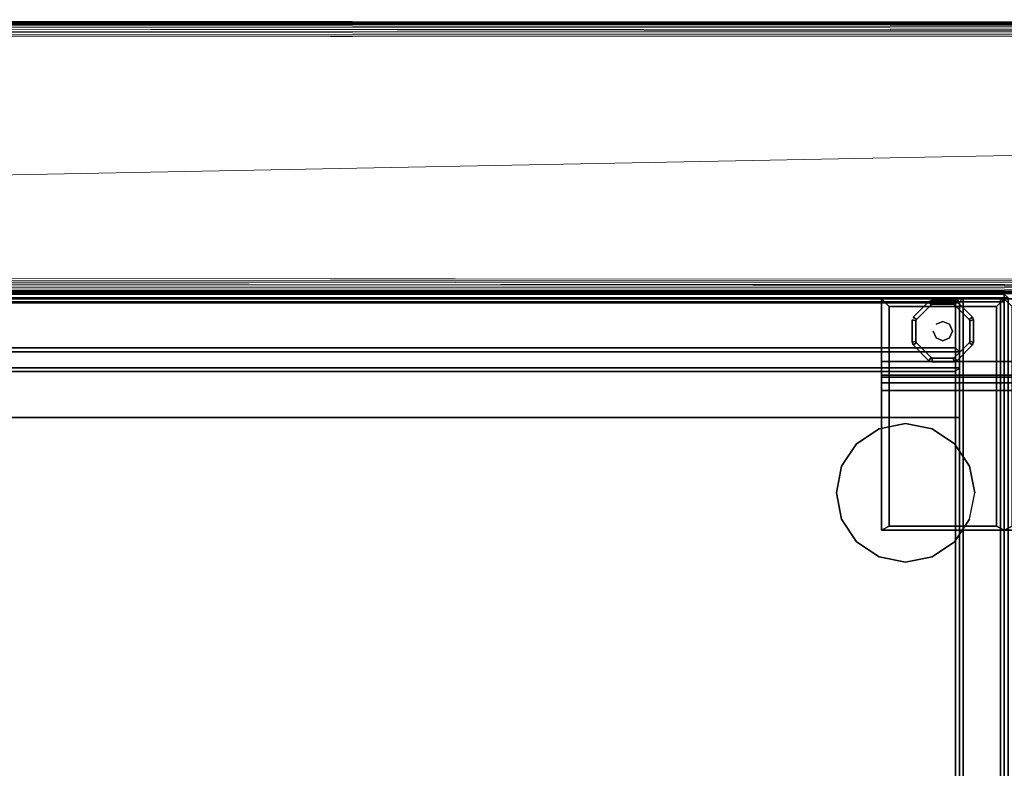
# Model space of a CAD drawing. Header units: inches. Extents: x -36 to 502, y -215 to 67.
# Tile 238 of 256: x 388 to 404, y 19 to 31. Entities that reach past the tile are written whole.
import ezdxf

# ---------------------------------------------------------------- set-up
doc = ezdxf.new("R2010")
doc.units = ezdxf.units.IN
doc.header["$MEASUREMENT"] = 0
for name, color, linetype in [('A-FURN-3-CRED', 33, 'Continuous'), ('A-FURN-3-CRED-GLIDE', 253, 'Continuous'), ('A-FURN-3-CRED-SURFACE-EDGE', 39, 'Continuous'), ('A-FURN-3-CRED-SURFACE-TOP', 37, 'Continuous'), ('A-FURN-3-CRED-UPPER', 33, 'Continuous'), ('A-FURN-3-CRED-UPPER-SHELF', 33, 'Continuous'), ('A-FURN-3-NODE', 7, 'Continuous'), ('CET Default', 7, 'Continuous')]:
    doc.layers.add(name, color=color, linetype=linetype)
doc.layers.add('CET color Grey80', color=7, linetype='Continuous', true_color=0xcccccc)

# ---------------------------------------------------------------- blocks, each defined once
blk = doc.blocks.new('GACJ-2048-LJS-3D-3')
at = {"layer": 'A-FURN-3-CRED-SURFACE-EDGE'}
for points in [[(0.0625, 0, 18.9375), (47.9075, 0, 18.9375), (47.9075, 0, 17.875), (0.0625, 0, 17.875)], [(47.9075, 0, 17.875), (47.9075, -0.0625, 17.8125), (0.0625, -0.0625, 17.8125), (0.0625, 0, 17.875)], [(0.0625, 0, 18.9375), (0.0625, -0.0625, 19), (47.9075, -0.0625, 19), (47.9075, 0, 18.9375)], [(47.97, -0.0625, 18.9375), (47.97, -0.0625, 17.875), (47.9075, 0, 17.875), (47.9075, 0, 18.9375)], [(47.97, -0.0625, 18.9375), (47.9075, 0, 18.9375), (47.9075, -0.0625, 19), (47.97, -0.0625, 18.9375)], [(47.9075, 0, 17.875), (47.97, -0.0625, 17.875), (47.9075, -0.0625, 17.8125), (47.9075, 0, 17.875)], [(47.9075, -0.0625, 19), (47.9075, -19.6175, 19), (47.97, -19.6175, 18.9375), (47.97, -0.0625, 18.9375)], [(47.9075, -0.0625, 17.8125), (47.97, -0.0625, 17.875), (47.97, -19.6175, 17.875), (47.9075, -19.6175, 17.8125)]]:
    blk.add_3dface(points, dxfattribs=at)
at = {"layer": 'A-FURN-3-CRED-SURFACE-TOP'}
for points in [[(47.9075, -19.6175, 19), (47.9075, -0.0625, 19), (0.0625, -0.0625, 19), (0.0625, -19.6175, 19)], [(0.0625, -19.6175, 17.8125), (0.0625, -0.0625, 17.8125), (47.9075, -0.0625, 17.8125), (47.9075, -19.6175, 17.8125)]]:
    blk.add_3dface(points, dxfattribs=at)
blk = doc.blocks.new('GAC2-2048-LGSNAG6-3D-3')
at = {"layer": 'A-FURN-3-CRED'}
for points in [[(0.791, 0, 17.516), (47.179, 0, 17.516), (47.179, 0, 16.897), (0.791, 0, 16.897)], [(47.179, 0, 16.897), (47.179, -0.062, 16.835), (0.791, -0.062, 16.835), (0.791, 0, 16.897)], [(0.791, 0, 17.516), (0.791, -0.062, 17.579), (47.179, -0.062, 17.579), (47.179, 0, 17.516)], [(0.791, 0, 2.962), (47.179, 0, 2.962), (47.179, 0, 2.359), (0.791, 0, 2.359)], [(47.179, 0, 2.359), (47.179, -0.062, 2.296), (0.791, -0.062, 2.296), (0.791, 0, 2.359)], [(0.791, 0, 2.962), (0.791, -0.062, 3.024), (47.179, -0.062, 3.024), (47.179, 0, 2.962)], [(47.242, -0.062, 17.516), (47.242, -0.062, 16.897), (47.179, 0, 16.897), (47.179, 0, 17.516)], [(47.242, -0.062, 17.516), (47.179, 0, 17.516), (47.179, -0.062, 17.579), (47.242, -0.062, 17.516)], [(47.179, 0, 16.897), (47.242, -0.062, 16.897), (47.179, -0.062, 16.835), (47.179, 0, 16.897)], [(47.242, -0.062, 2.962), (47.242, -0.062, 2.359), (47.179, 0, 2.359), (47.179, 0, 2.962)], [(47.242, -0.062, 2.962), (47.179, 0, 2.962), (47.179, -0.062, 3.024), (47.242, -0.062, 2.962)], [(47.179, 0, 2.359), (47.242, -0.062, 2.359), (47.179, -0.062, 2.296), (47.179, 0, 2.359)], [(47.304, 0, 2.359), (47.242, -0.062, 2.359), (47.242, -0.062, 17.516), (47.304, 0, 17.516)], [(47.304, -0.062, 17.579), (47.304, 0, 17.516), (47.242, -0.062, 17.516), (47.304, -0.062, 17.579)], [(47.304, 0, 2.359), (47.304, -0.062, 2.296), (47.242, -0.062, 2.359), (47.304, 0, 2.359)], [(47.304, 0, 2.359), (47.304, 0, 17.516), (47.907, 0, 17.516), (47.907, 0, 2.359)], [(47.304, -0.062, 17.579), (47.907, -0.062, 17.579), (47.907, 0, 17.516), (47.304, 0, 17.516)], [(47.907, -0.062, 2.296), (47.304, -0.062, 2.296), (47.304, 0, 2.359), (47.907, 0, 2.359)], [(47.907, 0, 17.516), (47.97, -0.062, 17.516), (47.97, -0.062, 2.359), (47.907, 0, 2.359)], [(47.907, 0, 17.516), (47.907, -0.062, 17.579), (47.97, -0.062, 17.516), (47.907, 0, 17.516)], [(47.907, -0.062, 2.296), (47.907, 0, 2.359), (47.97, -0.062, 2.359), (47.907, -0.062, 2.296)], [(0.791, -0.062, 17.579), (0.791, -18.493, 17.579), (47.179, -18.493, 17.579), (47.179, -0.062, 17.579)], [(47.179, -0.062, 16.835), (47.179, -18.493, 16.835), (0.791, -18.493, 16.835), (0.791, -0.062, 16.835)], [(47.179, -0.062, 17.579), (47.179, -18.493, 17.579), (47.242, -18.493, 17.516), (47.242, -0.062, 17.516)], [(47.179, -0.062, 16.835), (47.242, -0.062, 16.897), (47.242, -18.493, 16.897), (47.179, -18.493, 16.835)], [(47.179, -0.062, 3.024), (47.179, -18.493, 3.024), (47.242, -18.493, 2.962), (47.242, -0.062, 2.962)], [(47.179, -0.062, 2.296), (47.242, -0.062, 2.359), (47.242, -18.493, 2.359), (47.179, -18.493, 2.296)], [(47.242, -18.493, 17.516), (47.304, -18.493, 17.579), (47.304, -0.062, 17.579), (47.242, -0.062, 17.516)], [(47.242, -18.493, 2.359), (47.242, -0.062, 2.359), (47.304, -0.062, 2.296), (47.304, -18.493, 2.296)], [(47.242, -0.062, 17.516), (47.242, -18.493, 17.516), (47.242, -18.493, 16.897), (47.242, -0.062, 16.897)], [(47.242, -0.062, 2.962), (47.242, -18.493, 2.962), (47.242, -18.493, 2.359), (47.242, -0.062, 2.359)], [(47.242, -18.493, 2.359), (47.242, -18.493, 17.516), (47.242, -0.062, 17.516), (47.242, -0.062, 2.359)], [(47.907, -18.493, 17.579), (47.907, -0.062, 17.579), (47.304, -0.062, 17.579), (47.304, -18.493, 17.579)], [(47.304, -18.493, 2.296), (47.304, -0.062, 2.296), (47.907, -0.062, 2.296), (47.907, -18.493, 2.296)], [(47.97, -18.493, 17.516), (47.97, -0.062, 17.516), (47.907, -0.062, 17.579), (47.907, -18.493, 17.579)], [(47.97, -18.493, 2.359), (47.907, -18.493, 2.296), (47.907, -0.062, 2.296), (47.97, -0.062, 2.359)], [(47.97, -0.062, 17.516), (47.97, -18.493, 17.516), (47.97, -18.493, 2.359), (47.97, -0.062, 2.359)], [(47.179, -0.874, 16.835), (47.179, -0.812, 16.772), (0.791, -0.812, 16.772), (0.791, -0.874, 16.835)], [(0.791, -0.812, 16.772), (47.179, -0.812, 16.772), (47.179, -0.812, 3.087), (0.791, -0.812, 3.087)], [(0.791, -0.874, 3.024), (0.791, -0.812, 3.087), (47.179, -0.812, 3.087), (47.179, -0.874, 3.024)], [(47.242, -0.874, 3.087), (47.179, -0.812, 3.087), (47.179, -0.812, 16.772), (47.242, -0.874, 16.772)], [(47.179, -0.874, 16.835), (47.242, -0.874, 16.772), (47.179, -0.812, 16.772), (47.179, -0.874, 16.835)], [(47.242, -0.874, 3.087), (47.179, -0.874, 3.024), (47.179, -0.812, 3.087)], [(47.179, -1.134, 3.024), (47.179, -0.874, 3.024), (47.242, -0.874, 3.087), (47.242, -1.134, 3.087)], [(47.179, -0.874, 16.835), (47.179, -1.134, 16.835), (47.242, -1.134, 16.772), (47.242, -0.874, 16.772)], [(47.179, -1.197, 16.772), (47.179, -1.134, 16.835), (0.791, -1.134, 16.835), (0.791, -1.197, 16.772)], [(47.179, -1.134, 3.024), (47.179, -1.197, 3.087), (0.791, -1.197, 3.087), (0.791, -1.134, 3.024)], [(0.791, -1.197, 16.772), (0.791, -1.197, 3.087), (47.179, -1.197, 3.087), (47.179, -1.197, 16.772)], [(47.242, -1.134, 16.772), (47.179, -1.197, 16.772), (47.179, -1.197, 3.087), (47.242, -1.134, 3.087)], [(47.179, -1.134, 3.024), (47.242, -1.134, 3.087), (47.179, -1.197, 3.087), (47.179, -1.134, 3.024)], [(47.242, -1.134, 16.772), (47.179, -1.134, 16.835), (47.179, -1.197, 16.772), (47.242, -1.134, 16.772)]]:
    blk.add_3dface(points, dxfattribs=at)
for points, invisible_edges in [([(0.791, -0.062, 3.024), (0.791, -18.493, 3.024), (47.179, -18.493, 3.024), (47.179, -0.062, 3.024)], 7), ([(47.179, -18.493, 2.296), (0.791, -18.493, 2.296), (0.791, -0.062, 2.296), (47.179, -0.062, 2.296)], 11)]:
    blk.add_3dface(points, dxfattribs=dict(at, invisible_edges=invisible_edges))
at = {"layer": 'A-FURN-3-CRED-GLIDE'}
for points in [[(1.87, -0.14, 2.17), (1.995, -0.015, 2.17), (0, -0.015, 2.17), (0.125, -0.14, 2.17)], [(1.995, -0.015, 2.17), (1.995, -0.015, 0.383), (0, -0.015, 0.383), (0, -0.015, 2.17)], [(1.995, -0.015, 0.383), (1.995, -1.035, 0.383), (0, -1.035, 0.383), (0, -0.015, 0.383)], [(0, -0.015, 2.17), (0, -3.772, 2.17), (0.125, -3.709, 2.17), (0.125, -0.14, 2.17)], [(47.845, -0.14, 2.17), (47.97, -0.015, 2.17), (45.974, -0.015, 2.17), (46.099, -0.14, 2.17)], [(47.97, -0.015, 2.17), (47.97, -0.015, 0.383), (45.974, -0.015, 0.383), (45.974, -0.015, 2.17)], [(47.97, -0.015, 0.383), (47.97, -1.035, 0.383), (45.974, -1.035, 0.383), (45.974, -0.015, 0.383)], [(45.974, -0.015, 2.17), (45.974, -3.772, 2.17), (46.099, -3.709, 2.17), (46.099, -0.14, 2.17)], [(47.845, -0.14, 2.17), (46.099, -0.14, 2.17), (46.099, -0.14, 2.296), (47.845, -0.14, 2.296)], [(46.099, -0.14, 2.17), (46.099, -3.709, 2.17), (46.099, -3.709, 2.296), (46.099, -0.14, 2.296)], [(47.845, -0.14, 2.296), (46.099, -0.14, 2.296), (46.099, -3.709, 2.296), (47.845, -3.709, 2.296)], [(47.845, -3.709, 2.17), (47.97, -3.772, 2.17), (47.97, -0.015, 2.17), (47.845, -0.14, 2.17)], [(47.845, -3.709, 2.296), (47.845, -3.709, 2.17), (47.845, -0.14, 2.17), (47.845, -0.14, 2.296)], [(1.995, -1.035, 0.383), (1.995, -1.253, 1.668), (0, -1.253, 1.668), (0, -1.035, 0.383)], [(47.97, -1.035, 0.383), (47.97, -1.253, 1.668), (45.974, -1.253, 1.668), (45.974, -1.035, 0.383)], [(1.995, -1.253, 1.668), (1.995, -1.286, 1.793), (0, -1.286, 1.793), (0, -1.253, 1.668)], [(47.97, -1.253, 1.668), (47.97, -1.286, 1.793), (45.974, -1.286, 1.793), (45.974, -1.253, 1.668)], [(1.995, -1.286, 1.793), (1.995, -1.378, 1.885), (0, -1.378, 1.885), (0, -1.286, 1.793)], [(1.995, -1.378, 1.885), (1.995, -1.503, 1.918), (0, -1.503, 1.918), (0, -1.378, 1.885)], [(47.97, -1.286, 1.793), (47.97, -1.378, 1.885), (45.974, -1.378, 1.885), (45.974, -1.286, 1.793)], [(47.97, -1.378, 1.885), (47.97, -1.503, 1.918), (45.974, -1.503, 1.918), (45.974, -1.378, 1.885)], [(1.995, -1.503, 1.918), (1.995, -3.772, 1.918), (0, -3.772, 1.918), (0, -1.503, 1.918)], [(47.97, -1.503, 1.918), (47.97, -3.772, 1.918), (45.974, -3.772, 1.918), (45.974, -1.503, 1.918)], [(1.995, -3.772, 2.17), (1.87, -3.709, 2.17), (0.125, -3.709, 2.17), (0, -3.772, 2.17)], [(1.995, -3.772, 1.918), (1.995, -3.772, 2.17), (0, -3.772, 2.17), (0, -3.772, 1.918)], [(47.97, -3.772, 2.17), (47.845, -3.709, 2.17), (46.099, -3.709, 2.17), (45.974, -3.772, 2.17)], [(47.97, -3.772, 1.918), (47.97, -3.772, 2.17), (45.974, -3.772, 2.17), (45.974, -3.772, 1.918)], [(47.845, -3.709, 2.17), (47.845, -3.709, 2.296), (46.099, -3.709, 2.296), (46.099, -3.709, 2.17)]]:
    blk.add_3dface(points, dxfattribs=at)
for points, invisible_edges in [([(0, -0.015, 0.383), (0, -1.035, 0.383), (0, -1.253, 1.668), (0, -0.015, 2.17)], 4), ([(0, -0.015, 2.17), (0, -1.253, 1.668), (0, -1.286, 1.793)], 9), ([(0, -0.015, 2.17), (0, -1.378, 1.885), (0, -1.503, 1.918), (0, -0.015, 2.17)], 5), ([(0, -0.015, 2.17), (0, -1.503, 1.918), (0, -3.772, 1.918), (0, -3.772, 2.17)], 1), ([(0, -0.015, 2.17), (0, -1.286, 1.793), (0, -1.378, 1.885)], 9), ([(45.974, -0.015, 0.383), (45.974, -1.035, 0.383), (45.974, -1.253, 1.668), (45.974, -0.015, 2.17)], 4), ([(45.974, -0.015, 2.17), (45.974, -1.253, 1.668), (45.974, -1.286, 1.793)], 9), ([(45.974, -0.015, 2.17), (45.974, -1.378, 1.885), (45.974, -1.503, 1.918), (45.974, -0.015, 2.17)], 5), ([(45.974, -0.015, 2.17), (45.974, -1.503, 1.918), (45.974, -3.772, 1.918), (45.974, -3.772, 2.17)], 1), ([(45.974, -0.015, 2.17), (45.974, -1.286, 1.793), (45.974, -1.378, 1.885)], 9), ([(47.162, -0.111), (47.4, -0.349), (46.544, -0.349), (46.782, -0.111)], 10), ([(46.544, -0.349, 0.313), (47.4, -0.349, 0.313), (47.162, -0.111, 0.313), (46.782, -0.111, 0.313)], 5), ([(46.782, -0.111), (46.803, -0.102), (47.14, -0.102), (47.162, -0.111)], 8), ([(47.14, -0.102, 0.313), (46.803, -0.102, 0.313), (46.782, -0.111, 0.313), (47.162, -0.111, 0.313)], 4), ([(47.97, -1.035, 0.383), (47.97, -0.015, 0.383), (47.97, -0.015, 2.17), (47.97, -1.253, 1.668)], 4), ([(47.97, -1.286, 1.793), (47.97, -0.015, 2.17), (47.97, -1.378, 1.885), (47.97, -1.286, 1.793)], 3), ([(47.97, -0.015, 2.17), (47.97, -3.772, 2.17), (47.97, -3.772, 1.918), (47.97, -1.503, 1.918)], 8), ([(47.97, -1.503, 1.918), (47.97, -1.378, 1.885), (47.97, -0.015, 2.17), (47.97, -1.503, 1.918)], 6), ([(47.97, -1.286, 1.793), (47.97, -1.253, 1.668), (47.97, -0.015, 2.17), (47.97, -1.286, 1.793)], 6), ([(46.535, -0.37), (46.544, -0.349), (47.4, -0.349), (47.409, -0.37)], 10), ([(47.4, -0.349, 0.313), (46.544, -0.349, 0.313), (46.535, -0.37, 0.313), (47.409, -0.37, 0.313)], 5), ([(47.409, -0.37), (47.409, -0.707), (46.535, -0.707), (46.535, -0.37)], 10), ([(46.535, -0.707, 0.313), (47.409, -0.707, 0.313), (47.409, -0.37, 0.313), (46.535, -0.37, 0.313)], 5), ([(46.544, -0.729), (46.535, -0.707), (47.409, -0.707), (47.4, -0.729)], 10), ([(47.409, -0.707, 0.313), (46.535, -0.707, 0.313), (46.544, -0.729, 0.313), (47.4, -0.729, 0.313)], 5), ([(47.4, -0.729), (47.162, -0.967), (46.782, -0.967), (46.544, -0.729)], 10), ([(46.782, -0.967, 0.313), (47.162, -0.967, 0.313), (47.4, -0.729, 0.313), (46.544, -0.729, 0.313)], 5), ([(46.803, -0.976), (46.782, -0.967), (47.162, -0.967), (47.14, -0.976)], 2), ([(47.162, -0.967, 0.313), (46.782, -0.967, 0.313), (46.803, -0.976, 0.313), (47.14, -0.976, 0.313)], 1), ([(46.368, -2.04, 33.812), (45.937, -2.126, 33.812), (46.798, -2.126, 33.812)], 2), ([(45.937, -2.126, 33.812), (45.572, -2.37, 33.812), (47.163, -2.37, 33.812), (46.798, -2.126, 33.812)], 10), ([(45.572, -2.37, 33.812), (45.328, -2.735, 33.812), (47.407, -2.735, 33.812), (47.163, -2.37, 33.812)], 10), ([(45.243, -3.165, 33.812), (47.493, -3.165, 33.812), (47.407, -2.735, 33.812), (45.328, -2.735, 33.812)], 5), ([(45.243, -3.165, 33.812), (45.328, -3.596, 33.812), (47.407, -3.596, 33.812), (47.493, -3.165, 33.812)], 10), ([(45.328, -3.596, 33.812), (45.572, -3.961, 33.812), (47.163, -3.961, 33.812), (47.407, -3.596, 33.812)], 10), ([(46.798, -4.205, 33.812), (47.163, -3.961, 33.812), (45.572, -3.961, 33.812), (45.937, -4.205, 33.812)], 10), ([(45.937, -4.205, 33.812), (46.368, -4.29, 33.812), (46.798, -4.205, 33.812)], 8)]:
    blk.add_3dface(points, dxfattribs=dict(at, invisible_edges=invisible_edges))
at = {"layer": 'A-FURN-3-CRED-UPPER'}
for points in [[(47.304, 0, 17.891), (47.242, -0.062, 17.891), (47.242, -0.062, 33.5), (47.304, 0, 33.5)], [(47.304, -0.062, 33.563), (47.304, 0, 33.5), (47.242, -0.062, 33.5), (47.304, -0.062, 33.563)], [(47.304, 0, 17.891), (47.304, -0.062, 17.829), (47.242, -0.062, 17.891), (47.304, 0, 17.891)], [(47.304, 0, 17.891), (47.304, 0, 33.5), (47.907, 0, 33.5), (47.907, 0, 17.891)], [(47.304, -0.062, 33.563), (47.907, -0.062, 33.563), (47.907, 0, 33.5), (47.304, 0, 33.5)], [(47.907, -0.062, 17.829), (47.304, -0.062, 17.829), (47.304, 0, 17.891), (47.907, 0, 17.891)], [(47.907, 0, 33.5), (47.97, -0.062, 33.5), (47.97, -0.062, 17.891), (47.907, 0, 17.891)], [(47.907, 0, 33.5), (47.907, -0.062, 33.563), (47.97, -0.062, 33.5), (47.907, 0, 33.5)], [(47.907, -0.062, 17.829), (47.907, 0, 17.891), (47.97, -0.062, 17.891), (47.907, -0.062, 17.829)], [(47.179, -0.078, 18.557), (47.179, -0.016, 18.495), (0.791, -0.016, 18.495), (0.791, -0.078, 18.557)], [(0.791, -0.016, 17.891), (0.791, -0.016, 18.495), (47.179, -0.016, 18.495), (47.179, -0.016, 17.891)], [(0.791, -0.078, 17.829), (0.791, -0.016, 17.891), (47.179, -0.016, 17.891), (47.179, -0.078, 17.829)], [(0.791, -0.016, 32.881), (47.179, -0.016, 32.881), (47.179, -0.078, 32.818), (0.791, -0.078, 32.818)], [(47.179, -0.016, 32.881), (0.791, -0.016, 32.881), (0.791, -0.016, 33.5), (47.179, -0.016, 33.5)], [(47.179, -0.016, 33.5), (0.791, -0.016, 33.5), (0.791, -0.078, 33.562), (47.179, -0.078, 33.562)], [(47.179, -0.078, 17.829), (47.179, -19.618, 17.829), (0.791, -19.618, 17.829), (0.791, -0.078, 17.829)], [(0.791, -19.618, 33.562), (47.179, -19.618, 33.562), (47.179, -0.078, 33.562), (0.791, -0.078, 33.562)], [(47.242, -0.078, 18.495), (47.242, -0.078, 17.891), (47.179, -0.016, 17.891), (47.179, -0.016, 18.495)], [(47.242, -0.078, 18.495), (47.179, -0.016, 18.495), (47.179, -0.078, 18.557), (47.242, -0.078, 18.495)], [(47.179, -0.016, 17.891), (47.242, -0.078, 17.891), (47.179, -0.078, 17.829), (47.179, -0.016, 17.891)], [(47.179, -0.016, 33.5), (47.242, -0.078, 33.5), (47.242, -0.078, 32.881), (47.179, -0.016, 32.881)], [(47.179, -0.078, 32.818), (47.179, -0.016, 32.881), (47.242, -0.078, 32.881)], [(47.179, -0.078, 33.562), (47.242, -0.078, 33.5), (47.179, -0.016, 33.5)], [(47.179, -0.078, 18.557), (47.179, -19.618, 18.557), (47.242, -19.618, 18.495), (47.242, -0.078, 18.495)], [(47.179, -0.078, 17.829), (47.242, -0.078, 17.891), (47.242, -19.618, 17.891), (47.179, -19.618, 17.829)], [(47.242, -19.618, 32.881), (47.179, -19.618, 32.818), (47.179, -0.078, 32.818), (47.242, -0.078, 32.881)], [(47.242, -19.618, 33.5), (47.242, -0.078, 33.5), (47.179, -0.078, 33.562), (47.179, -19.618, 33.562)], [(47.242, -19.618, 33.5), (47.304, -19.618, 33.563), (47.304, -0.062, 33.563), (47.242, -0.062, 33.5)], [(47.242, -0.062, 33.5), (47.242, -0.062, 17.891), (47.242, -19.618, 17.891), (47.242, -19.618, 33.5)], [(47.242, -0.062, 17.891), (47.304, -0.062, 17.829), (47.304, -19.618, 17.829), (47.242, -19.618, 17.891)], [(47.242, -0.062, 17.891), (47.242, -0.062, 33.5), (47.242, -0.322, 33.5), (47.242, -0.322, 17.891)], [(47.242, -0.078, 18.495), (47.242, -19.618, 18.495), (47.242, -19.618, 17.891), (47.242, -0.078, 17.891)], [(47.242, -19.618, 33.5), (47.242, -19.618, 32.881), (47.242, -0.078, 32.881), (47.242, -0.078, 33.5)], [(47.907, -19.618, 33.563), (47.907, -0.062, 33.563), (47.304, -0.062, 33.563), (47.304, -19.618, 33.563)], [(47.304, -19.618, 17.829), (47.304, -0.062, 17.829), (47.907, -0.062, 17.829), (47.907, -19.618, 17.829)], [(47.97, -19.618, 33.5), (47.97, -0.062, 33.5), (47.907, -0.062, 33.563), (47.907, -19.618, 33.563)], [(47.97, -19.618, 17.891), (47.907, -19.618, 17.829), (47.907, -0.062, 17.829), (47.97, -0.062, 17.891)], [(47.97, -0.062, 33.5), (47.97, -19.618, 33.5), (47.97, -19.618, 17.891), (47.97, -0.062, 17.891)], [(47.179, -0.874, 32.818), (47.179, -0.812, 32.756), (0.791, -0.812, 32.756), (0.791, -0.874, 32.818)], [(0.791, -0.812, 32.756), (47.179, -0.812, 32.756), (47.179, -0.812, 18.62), (0.791, -0.812, 18.62)], [(0.791, -0.874, 18.557), (0.791, -0.812, 18.62), (47.179, -0.812, 18.62), (47.179, -0.874, 18.557)], [(47.242, -0.874, 18.62), (47.179, -0.812, 18.62), (47.179, -0.812, 32.756), (47.242, -0.874, 32.756)], [(47.179, -0.874, 32.818), (47.242, -0.874, 32.756), (47.179, -0.812, 32.756), (47.179, -0.874, 32.818)], [(47.242, -0.874, 18.62), (47.179, -0.874, 18.557), (47.179, -0.812, 18.62)], [(47.179, -1.134, 18.557), (47.179, -0.874, 18.557), (47.242, -0.874, 18.62), (47.242, -1.134, 18.62)], [(47.179, -0.874, 32.818), (47.179, -1.134, 32.818), (47.242, -1.134, 32.756), (47.242, -0.874, 32.756)], [(47.179, -1.197, 32.756), (47.179, -1.134, 32.818), (0.791, -1.134, 32.818), (0.791, -1.197, 32.756)], [(47.179, -1.134, 18.557), (47.179, -1.197, 18.62), (0.791, -1.197, 18.62), (0.791, -1.134, 18.557)], [(0.791, -1.197, 32.756), (0.791, -1.197, 18.62), (47.179, -1.197, 18.62), (47.179, -1.197, 32.756)], [(47.242, -1.134, 32.756), (47.179, -1.197, 32.756), (47.179, -1.197, 18.62), (47.242, -1.134, 18.62)], [(47.179, -1.134, 18.557), (47.242, -1.134, 18.62), (47.179, -1.197, 18.62), (47.179, -1.134, 18.557)], [(47.242, -1.134, 32.756), (47.179, -1.134, 32.818), (47.179, -1.197, 32.756), (47.242, -1.134, 32.756)]]:
    blk.add_3dface(points, dxfattribs=at)
for points, invisible_edges in [([(47.179, -18.351, 18.557), (47.179, -0.078, 18.557), (0.791, -0.078, 18.557), (0.791, -18.351, 18.557)], 5), ([(0.791, -0.078, 32.818), (47.179, -0.078, 32.818), (47.179, -18.351, 32.818), (0.791, -18.351, 32.818)], 10), ([(47.179, -18.351, 18.557), (47.179, -19.618, 18.557), (47.179, -0.078, 18.557)], 9), ([(47.179, -0.078, 32.818), (47.179, -19.618, 32.818), (47.179, -18.351, 32.818), (47.179, -0.078, 32.818)], 6)]:
    blk.add_3dface(points, dxfattribs=dict(at, invisible_edges=invisible_edges))
at = {"layer": 'A-FURN-3-CRED-UPPER-SHELF'}
for points in [[(24.412, -1.945, 26.044), (24.412, -17.352, 26.044), (47.179, -17.352, 26.044), (47.179, -1.945, 26.044)], [(24.412, -1.945, 25.316), (47.179, -1.945, 25.316), (47.179, -17.352, 25.316), (24.412, -17.352, 25.316)], [(47.179, -17.352, 26.044), (47.242, -17.352, 25.982), (47.242, -1.945, 25.982), (47.179, -1.945, 26.044)], [(47.179, -1.945, 25.316), (47.242, -1.945, 25.378), (47.242, -17.352, 25.378), (47.179, -17.352, 25.316)], [(47.242, -17.352, 25.378), (47.242, -1.945, 25.378), (47.242, -1.945, 25.982), (47.242, -17.352, 25.982)]]:
    blk.add_3dface(points, dxfattribs=at)
at = {"layer": 'A-FURN-3-NODE'}
blk.add_point((47.97, 0), dxfattribs=at)
at = {"layer": 'A-FURN-3-CRED-GLIDE'}
mesh = blk.add_polymesh((2, 16), dxfattribs=dict(at, n_close=True))
for k, corner in enumerate([(46.49, -0.313, 0.063), (46.746, -0.057, 0.063), (46.791, -0.039, 0.063), (47.153, -0.039, 0.063), (47.197, -0.057, 0.063), (47.453, -0.313, 0.063), (47.472, -0.358, 0.063), (47.472, -0.72, 0.063), (47.453, -0.764, 0.063), (47.197, -1.02, 0.063), (47.153, -1.039, 0.063), (46.791, -1.039, 0.063), (46.746, -1.02, 0.063), (46.49, -0.764, 0.063), (46.472, -0.72, 0.063), (46.472, -0.358, 0.063), (46.544, -0.349), (46.782, -0.111), (46.803, -0.102), (47.14, -0.102), (47.162, -0.111), (47.4, -0.349), (47.409, -0.37), (47.409, -0.707), (47.4, -0.729), (47.162, -0.967), (47.14, -0.976), (46.803, -0.976), (46.782, -0.967), (46.544, -0.729), (46.535, -0.707), (46.535, -0.37)]):
    mesh.set_mesh_vertex(divmod(k, 16), corner)
mesh = blk.add_polymesh((2, 16), dxfattribs=dict(at, n_close=True))
for k, corner in enumerate([(46.49, -0.313, 0.25), (46.746, -0.057, 0.25), (46.791, -0.039, 0.25), (47.153, -0.039, 0.25), (47.197, -0.057, 0.25), (47.453, -0.313, 0.25), (47.472, -0.358, 0.25), (47.472, -0.72, 0.25), (47.453, -0.764, 0.25), (47.197, -1.02, 0.25), (47.153, -1.039, 0.25), (46.791, -1.039, 0.25), (46.746, -1.02, 0.25), (46.49, -0.764, 0.25), (46.472, -0.72, 0.25), (46.472, -0.358, 0.25), (46.49, -0.313, 0.063), (46.746, -0.057, 0.063), (46.791, -0.039, 0.063), (47.153, -0.039, 0.063), (47.197, -0.057, 0.063), (47.453, -0.313, 0.063), (47.472, -0.358, 0.063), (47.472, -0.72, 0.063), (47.453, -0.764, 0.063), (47.197, -1.02, 0.063), (47.153, -1.039, 0.063), (46.791, -1.039, 0.063), (46.746, -1.02, 0.063), (46.49, -0.764, 0.063), (46.472, -0.72, 0.063), (46.472, -0.358, 0.063)]):
    mesh.set_mesh_vertex(divmod(k, 16), corner)
mesh = blk.add_polymesh((2, 16), dxfattribs=dict(at, n_close=True))
for k, corner in enumerate([(46.472, -0.358, 0.25), (46.472, -0.72, 0.25), (46.49, -0.764, 0.25), (46.746, -1.02, 0.25), (46.791, -1.039, 0.25), (47.153, -1.039, 0.25), (47.197, -1.02, 0.25), (47.453, -0.764, 0.25), (47.472, -0.72, 0.25), (47.472, -0.358, 0.25), (47.453, -0.313, 0.25), (47.197, -0.057, 0.25), (47.153, -0.039, 0.25), (46.791, -0.039, 0.25), (46.746, -0.057, 0.25), (46.49, -0.313, 0.25), (46.535, -0.37, 0.313), (46.535, -0.707, 0.313), (46.544, -0.729, 0.313), (46.782, -0.967, 0.313), (46.803, -0.976, 0.313), (47.14, -0.976, 0.313), (47.162, -0.967, 0.313), (47.4, -0.729, 0.313), (47.409, -0.707, 0.313), (47.409, -0.37, 0.313), (47.4, -0.349, 0.313), (47.162, -0.111, 0.313), (47.14, -0.102, 0.313), (46.803, -0.102, 0.313), (46.782, -0.111, 0.313), (46.544, -0.349, 0.313)]):
    mesh.set_mesh_vertex(divmod(k, 16), corner)
mesh = blk.add_polymesh((2, 8), dxfattribs=dict(at, n_close=True))
for k, corner in enumerate([(46.816, -0.539, 0.313), (46.861, -0.649, 0.313), (46.972, -0.695, 0.313), (47.082, -0.649, 0.313), (47.128, -0.539, 0.313), (47.082, -0.428, 0.313), (46.972, -0.382, 0.313), (46.861, -0.428, 0.313), (46.816, -0.539, 0.384), (46.861, -0.649, 0.384), (46.972, -0.695, 0.384), (47.082, -0.649, 0.384), (47.128, -0.539, 0.384), (47.082, -0.428, 0.384), (46.972, -0.382, 0.384), (46.861, -0.428, 0.384)]):
    mesh.set_mesh_vertex(divmod(k, 8), corner)
mesh = blk.add_polymesh((2, 16), dxfattribs=dict(at, n_close=True))
for k, corner in enumerate([(47.493, -3.165, 17.579), (47.407, -2.735, 17.579), (47.163, -2.37, 17.579), (46.798, -2.126, 17.579), (46.368, -2.04, 17.579), (45.937, -2.126, 17.579), (45.572, -2.37, 17.579), (45.328, -2.735, 17.579), (45.243, -3.165, 17.579), (45.328, -3.596, 17.579), (45.572, -3.961, 17.579), (45.937, -4.205, 17.579), (46.368, -4.29, 17.579), (46.798, -4.205, 17.579), (47.163, -3.961, 17.579), (47.407, -3.596, 17.579), (47.493, -3.165, 17.829), (47.407, -2.735, 17.829), (47.163, -2.37, 17.829), (46.798, -2.126, 17.829), (46.368, -2.04, 17.829), (45.937, -2.126, 17.829), (45.572, -2.37, 17.829), (45.328, -2.735, 17.829), (45.243, -3.165, 17.829), (45.328, -3.596, 17.829), (45.572, -3.961, 17.829), (45.937, -4.205, 17.829), (46.368, -4.29, 17.829), (46.798, -4.205, 17.829), (47.163, -3.961, 17.829), (47.407, -3.596, 17.829)]):
    mesh.set_mesh_vertex(divmod(k, 16), corner)
mesh = blk.add_polymesh((2, 16), dxfattribs=dict(at, n_close=True))
for k, corner in enumerate([(47.493, -3.165, 33.562), (47.407, -2.735, 33.562), (47.163, -2.37, 33.562), (46.798, -2.126, 33.562), (46.368, -2.04, 33.562), (45.937, -2.126, 33.562), (45.572, -2.37, 33.562), (45.328, -2.735, 33.562), (45.243, -3.165, 33.562), (45.328, -3.596, 33.562), (45.572, -3.961, 33.562), (45.937, -4.205, 33.562), (46.368, -4.29, 33.562), (46.798, -4.205, 33.562), (47.163, -3.961, 33.562), (47.407, -3.596, 33.562), (47.493, -3.165, 33.812), (47.407, -2.735, 33.812), (47.163, -2.37, 33.812), (46.798, -2.126, 33.812), (46.368, -2.04, 33.812), (45.937, -2.126, 33.812), (45.572, -2.37, 33.812), (45.328, -2.735, 33.812), (45.243, -3.165, 33.812), (45.328, -3.596, 33.812), (45.572, -3.961, 33.812), (45.937, -4.205, 33.812), (46.368, -4.29, 33.812), (46.798, -4.205, 33.812), (47.163, -3.961, 33.812), (47.407, -3.596, 33.812)]):
    mesh.set_mesh_vertex(divmod(k, 16), corner)
blk = doc.blocks.new('*C98')
at = {"layer": 'CET color Grey80', "linetype": 'Continuous', "lineweight": 0}
mesh = blk.add_polyface(dxfattribs=at)
corners = [(196.064, 3.937, 3.937), (196.064, 4.164, 3.596), (196.064, 4.18, 3.654), (196.064, 4.134, 3.543), (196.064, 4.134), (196.064, 3.937), (3.936, 3.937), (3.936, 3.937, 3.937), (196.064, 3.997, 3.93), (3.936, 3.997, 3.93), (196.064, 4.053, 3.908), (3.936, 4.053, 3.908), (196.064, 4.103, 3.873), (3.936, 4.103, 3.873), (196.064, 4.142, 3.827), (3.936, 4.142, 3.827), (196.064, 4.169, 3.773), (3.936, 4.169, 3.773), (196.064, 4.182, 3.714), (3.936, 4.182, 3.714), (3.936, 4.18, 3.654), (3.936, 4.164, 3.596), (3.936, 4.134, 3.543), (3.936, 4.134)]
mesh.append_faces([[corners[k] for k in face] for face in [(7, 9, 11, 7), (0, 10, 8, 0)]])
mesh.append_faces([[corners[k] for k in face] for face in [(0, 1, 2, 0), (0, 3, 1, 0), (0, 4, 3, 0), (7, 13, 15, 7), (7, 15, 17, 7), (7, 17, 19, 7), (7, 19, 20, 7), (7, 20, 21, 7), (7, 21, 22, 7), (7, 22, 23, 7), (0, 14, 12, 0), (0, 16, 14, 0), (0, 18, 16, 0), (0, 2, 18, 0)]], dxfattribs={"vtx0": -1, "vtx2": -1, "vtx3": -1})
mesh.append_faces([[corners[k] for k in face] for face in [(6, 0, 7, 6), (7, 8, 9, 7), (9, 10, 11, 9), (11, 12, 13, 11), (13, 14, 15, 13), (15, 16, 17, 15), (17, 18, 19, 17), (19, 2, 20, 19), (20, 1, 21, 20), (21, 3, 22, 21), (22, 4, 23, 22), (23, 5, 6, 23), (7, 23, 6, 7), (0, 12, 10, 0)]], dxfattribs={"vtx0": -1, "vtx3": -1})
mesh.append_faces([[corners[k] for k in face] for face in [(0, 5, 4, 0), (6, 5, 0, 6), (7, 0, 8, 7), (9, 8, 10, 9), (11, 10, 12, 11), (13, 12, 14, 13), (15, 14, 16, 15), (17, 16, 18, 17), (19, 18, 2, 19), (20, 2, 1, 20), (21, 1, 3, 21), (22, 3, 4, 22), (23, 4, 5, 23), (7, 11, 13, 7)]], dxfattribs={"vtx2": -1})
mesh = blk.add_polyface(dxfattribs=at)
corners = [(0, 0, 119.961), (200.001, 3.937, 119.961), (0, 3.937, 119.961), (200.002, 0, 119.961)]
mesh.append_faces([[corners[k] for k in face] for face in [(0, 1, 2, 0)]], dxfattribs={"vtx0": -1, "vtx3": -1})
mesh.append_faces([[corners[k] for k in face] for face in [(0, 3, 1, 0)]], dxfattribs={"vtx2": -1})
mesh = blk.add_polyface(dxfattribs=at)
corners = [(0, 0), (0, 3.937), (200.001, 3.937), (200.002, 0)]
mesh.append_faces([[corners[k] for k in face] for face in [(0, 2, 3, 0)]], dxfattribs={"vtx0": -1, "vtx3": -1})
mesh.append_faces([[corners[k] for k in face] for face in [(0, 1, 2, 0)]], dxfattribs={"vtx2": -1})
mesh = blk.add_polyface(dxfattribs=at)
corners = [(196.064, 3.937, 120), (3.936, 3.937), (3.936, 3.937, 120), (196.064, 3.937)]
mesh.append_faces([[corners[k] for k in face] for face in [(0, 1, 2, 0)]], dxfattribs={"vtx0": -1, "vtx3": -1})
mesh.append_faces([[corners[k] for k in face] for face in [(0, 3, 1, 0)]], dxfattribs={"vtx2": -1})
mesh = blk.add_polyface(dxfattribs=at)
corners = [(3.714, 0, 120), (200.002, 0), (200.002, 0, 120), (3.714, 0)]
mesh.append_faces([[corners[k] for k in face] for face in [(0, 1, 2, 0)]], dxfattribs={"vtx0": -1, "vtx3": -1})
mesh.append_faces([[corners[k] for k in face] for face in [(0, 3, 1, 0)]], dxfattribs={"vtx2": -1})
mesh = blk.add_polyface(dxfattribs=at)
corners = [(3.714, 0, 3.937), (3.714, -0.227, 3.596), (3.714, -0.243, 3.654), (3.714, -0.197, 3.543), (3.714, -0.197), (3.714, 0), (200.002, 0), (200.002, 0, 3.937), (3.714, -0.06, 3.93), (200.002, -0.06, 3.93), (3.714, -0.116, 3.908), (200.002, -0.116, 3.908), (3.714, -0.166, 3.873), (200.002, -0.166, 3.873), (3.714, -0.205, 3.827), (200.002, -0.205, 3.827), (3.714, -0.232, 3.773), (200.002, -0.232, 3.773), (3.714, -0.245, 3.714), (200.002, -0.245, 3.714), (200.002, -0.243, 3.654), (200.002, -0.227, 3.596), (200.002, -0.197, 3.543), (200.002, -0.197)]
mesh.append_faces([[corners[k] for k in face] for face in [(7, 9, 11, 7), (0, 10, 8, 0)]])
mesh.append_faces([[corners[k] for k in face] for face in [(0, 1, 2, 0), (0, 3, 1, 0), (0, 4, 3, 0), (7, 13, 15, 7), (7, 15, 17, 7), (7, 17, 19, 7), (7, 19, 20, 7), (7, 20, 21, 7), (7, 21, 22, 7), (7, 22, 23, 7), (0, 14, 12, 0), (0, 16, 14, 0), (0, 18, 16, 0), (0, 2, 18, 0)]], dxfattribs={"vtx0": -1, "vtx2": -1, "vtx3": -1})
mesh.append_faces([[corners[k] for k in face] for face in [(6, 0, 7, 6), (7, 8, 9, 7), (9, 10, 11, 9), (11, 12, 13, 11), (13, 14, 15, 13), (15, 16, 17, 15), (17, 18, 19, 17), (19, 2, 20, 19), (20, 1, 21, 20), (21, 3, 22, 21), (22, 4, 23, 22), (23, 5, 6, 23), (7, 23, 6, 7), (0, 12, 10, 0)]], dxfattribs={"vtx0": -1, "vtx3": -1})
mesh.append_faces([[corners[k] for k in face] for face in [(0, 5, 4, 0), (6, 5, 0, 6), (7, 0, 8, 7), (9, 8, 10, 9), (11, 10, 12, 11), (13, 12, 14, 13), (15, 14, 16, 15), (17, 16, 18, 17), (19, 18, 2, 19), (20, 2, 1, 20), (21, 1, 3, 21), (22, 3, 4, 22), (23, 4, 5, 23), (7, 11, 13, 7)]], dxfattribs={"vtx2": -1})
blk = doc.blocks.new('*C95')
at = {"layer": 'CET Default', "linetype": 'Continuous', "lineweight": 0, "rotation": 359.9819509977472}
blk.add_blockref('*C98', (-107.287, 248.035), dxfattribs=at)

msp = doc.modelspace()

# ---------------------------------------------------------------- block references
for name, p in [('GAC2-2048-LGSNAG6-3D-3', (355.842, 26.931)), ('GACJ-2048-LJS-3D-3', (355.904, 26.994, 15.625)), ('GAC2-2048-LGSNAG6-3D-3', (403.812, 26.931))]:
    msp.add_blockref(name, p)
at = {"layer": 'CET Default', "linetype": 'Continuous', "lineweight": 0}
msp.add_blockref('*C95', (409.241, -220.764, 29.786), dxfattribs=at)

doc.saveas('drawing.dxf')
